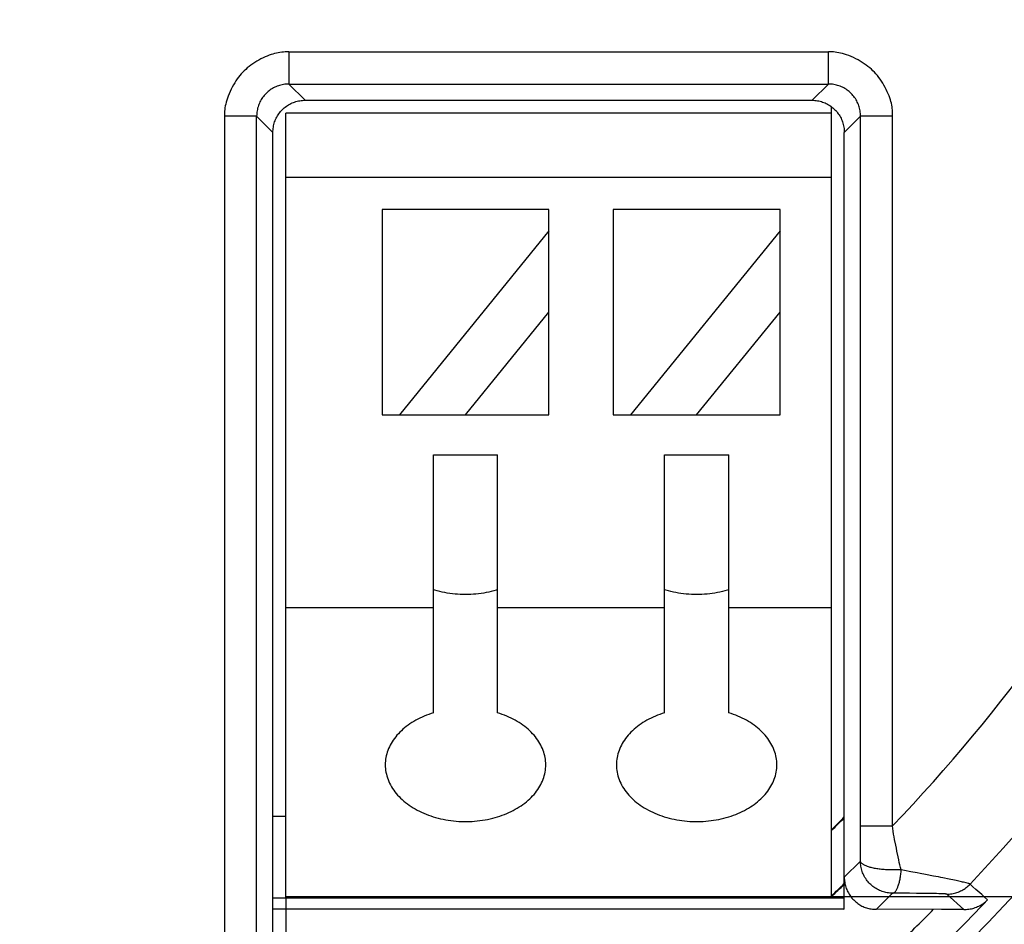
# Model space of a CAD drawing. Header units: millimetres. Extents: x 0 to 210, y 0 to 297.
# Tile 18 of 40: x 81.28 to 90.48, y 147.46 to 155.91. Entities that reach past the tile are written whole.
import ezdxf
from ezdxf.enums import TextEntityAlignment as Align

# ---------------------------------------------------------------- set-up
doc = ezdxf.new("R2010")
doc.units = ezdxf.units.MM
doc.header["$LTSCALE"] = 19.36
doc.layers.get('0').update_dxf_attribs({"linetype": 'CONTINUOUS'})
doc.layers.add('Z_DIM_2D', color=7, linetype='CONTINUOUS')
doc.styles.add('TEXTSTYLE_3', font='tridonic-metric-print-light.otf')
doc.dimstyles.new('DIMSTYLE_1', dxfattribs={"dimtxt": 2.2, "dimasz": 3.5, "dimexe": 1.5, "dimexo": 0, "dimgap": 0.55, "dimtad": 1, "dimlfac": 1.666667, "dimdsep": 46, "dimtxsty": 'TEXTSTYLE_3', "dimblk": '_FILLED', "dimblk1": '_FILLED', "dimblk2": '_FILLED', "dimcen": 0.09, "dimclrt": 5, "dimadec": 4, "dimazin": 2, "dimtp": 0.2, "dimtm": 0.2, "dimtfac": 1, "dimtofl": 0, "dimtmove": 0, "dimatfit": 3, "dimldrblk": '_FILLED', "dimfxl": 0, "dimtolj": 1, "dimarcsym": 0})
doc.dimstyles.new('DIMSTYLE_2', dxfattribs={"dimtxt": 2.2, "dimasz": 3.5, "dimexe": 1.5, "dimexo": 0, "dimgap": 0.55, "dimtad": 1, "dimlfac": 1.666667, "dimdsep": 46, "dimtxsty": 'TEXTSTYLE_3', "dimblk": '_FILLED', "dimblk1": '_FILLED', "dimblk2": '_FILLED', "dimcen": 0.09, "dimclrt": 5, "dimadec": 4, "dimazin": 2, "dimtp": 0.3, "dimtm": 0.3, "dimtfac": 1, "dimtofl": 0, "dimtmove": 0, "dimatfit": 3, "dimldrblk": '_FILLED', "dimfxl": 0, "dimtolj": 1, "dimarcsym": 0})

# ---------------------------------------------------------------- blocks, each defined once
blk = doc.blocks.new('*D6')
at = {"layer": 'Z_DIM_2D', "color": 2, "linetype": 'Continuous', "transparency": 16777216}
for p, q in [((72.4889, 147.7184), (72.4889, 136.5094)), ((83.7689, 147.7184), (83.7689, 136.5094)), ((72.4889, 138.0094), (78.1289, 138.0094)), ((83.7689, 138.0094), (78.1289, 138.0094))]:
    blk.add_line(p, q, dxfattribs=at)
at = {"layer": 'Z_DIM_2D', "color": 5, "linetype": 'Continuous', "transparency": 16777216, "style": 'TEXTSTYLE_3'}
blk.add_text('18.8', height=2.2, dxfattribs=at).set_placement((78.1289, 138.5594), align=Align.CENTER)
blk = doc.blocks.new('_FILLED')
at = {"color": 0, "linetype": 'ByBlock'}
blk.add_solid([(0, 0), (-1, 0.125), (-1, -0.125)], dxfattribs=at)
blk = doc.blocks.new('_NONE')
blk = doc.blocks.new('*D10')
at = {"layer": 'Z_DIM_2D', "color": 2, "linetype": 'Continuous', "transparency": 16777216}
for p, q in [((78.1289, 176.1884), (107.0895, 176.1884)), ((105.5895, 176.1884), (105.5895, 161.9534)), ((105.5895, 147.7184), (105.5895, 161.9534)), ((88.8689, 147.7184), (107.0895, 147.7184))]:
    blk.add_line(p, q, dxfattribs=at)
at = {"layer": 'Z_DIM_2D', "color": 5, "linetype": 'Continuous', "transparency": 16777216, "style": 'TEXTSTYLE_3'}
blk.add_text('47.45', height=2.2, rotation=90, dxfattribs=at).set_placement((105.0395, 161.9534), align=Align.CENTER)

msp = doc.modelspace()

# ---------------------------------------------------------------- linework, layer by layer
at = {"color": 9, "linetype": 'Continuous'}
for p, q in [((83.796938, 155.61032), (88.840935, 155.61032)), ((83.796938, 155.61032), (83.796938, 155.310366)), ((88.840935, 155.310366), (88.840935, 155.61032)), ((83.796938, 155.310366), (88.840935, 155.310366)), ((83.948889, 155.158415), (83.796938, 155.310366)), ((88.840935, 155.310366), (88.688985, 155.158415)), ((83.496984, 155.010411), (83.19703, 155.010411)), ((83.197032, 155.010421), (83.197038, 144.678806)), ((83.496984, 155.010412), (83.648934, 154.858466)), ((83.496994, 144.678808), (83.496984, 155.010412)), ((88.988939, 154.858434), (89.14089, 155.01041)), ((89.439799, 155.010412), (89.14089, 155.010412)), ((89.140932, 148.324036), (89.14095, 148.379403)), ((89.14097, 148.379402), (89.439132, 148.379402)), ((89.140767, 148.236251), (89.140932, 148.324036)), ((89.140391, 148.100722), (89.140648, 148.186614)), ((89.140648, 148.186614), (89.140767, 148.236251)), ((89.481396, 148.141616), (89.475706, 148.170661)), ((89.140097, 148.049263), (88.988939, 147.898197)), ((89.668958, 147.939239), (89.612499, 147.950326)), ((89.969507, 147.880126), (89.910802, 147.892214)), ((83.821396, 147.705838), (83.821396, 147.718412)), ((84.12135, 147.718412), (84.12135, 147.705838)), ((88.568939, 147.705838), (88.568939, 147.718413)), ((89.288894, 147.598406), (89.440047, 147.749559)), ((89.523412, 147.749058), (89.440047, 147.749559)), ((89.597968, 147.748475), (89.523412, 147.749058)), ((89.664299, 147.747824), (89.597968, 147.748475)), ((89.72307, 147.747117), (89.664299, 147.747824)), ((89.772612, 147.746394), (89.72307, 147.747117)), ((89.816262, 147.745621), (89.772612, 147.746394)), ((89.851915, 147.744848), (89.816262, 147.745621)), ((89.872612, 147.74431), (89.851915, 147.744848)), ((89.89086, 147.743758), (89.872612, 147.74431)), ((89.906102, 147.743214), (89.89086, 147.743758)), ((89.946096, 147.740157), (90.106265, 147.597041))]:
    msp.add_line(p, q, dxfattribs=at)
at = {"color": 7, "linetype": 'Continuous'}
for p, q in [((83.948889, 155.158415), (88.688985, 155.158415)), ((88.868939, 147.705838), (88.868939, 155.098369)), ((83.768939, 147.705838), (83.768942, 155.038412)), ((88.868939, 155.038417), (83.768942, 155.038412)), ((89.14095, 148.379403), (89.14089, 155.01041)), ((89.438434, 148.377619), (89.439799, 155.012806)), ((83.648942, 147.290899), (83.648934, 154.858466)), ((88.988939, 147.598406), (88.988939, 154.858434)), ((88.868939, 154.438417), (83.768942, 154.438412)), ((84.668942, 154.138413), (84.668941, 152.218413)), ((86.228942, 154.138415), (84.668942, 154.138413)), ((86.228941, 152.218415), (86.228942, 154.138415)), ((86.828942, 154.138415), (86.828941, 152.218415)), ((88.388942, 154.138417), (86.828942, 154.138415)), ((88.388941, 152.218417), (88.388942, 154.138417)), ((86.228942, 153.939604), (84.830475, 152.218413)), ((88.388942, 153.939606), (86.990475, 152.218415)), ((85.448941, 152.218414), (86.228941, 153.178415)), ((87.608941, 152.218416), (88.388941, 153.178417)), ((84.668941, 152.218413), (86.228941, 152.218415)), ((86.828941, 152.218415), (88.388941, 152.218417)), ((85.148941, 151.845623), (85.748941, 151.845623)), ((85.148941, 149.434961), (85.148941, 151.845623)), ((85.748941, 149.434962), (85.748941, 151.845623)), ((87.308941, 151.845623), (87.908941, 151.845623)), ((87.308941, 149.434962), (87.308941, 151.845623)), ((87.908941, 149.434962), (87.908941, 151.845623)), ((83.768942, 150.418412), (85.148941, 150.418412)), ((85.748941, 150.418412), (87.308941, 150.418413)), ((87.908941, 150.418413), (88.868939, 150.418413)), ((83.648941, 148.468406), (83.768942, 148.468406)), ((83.648942, 147.705838), (88.988939, 147.705838)), ((83.768942, 147.718412), (88.868939, 147.718413)), ((88.868939, 147.71821), (88.869041, 147.718305)), ((88.988939, 147.598406), (83.648942, 147.598406)), ((89.898535, 147.598325), (89.288894, 147.598406)), ((89.965892, 147.5981), (89.898535, 147.598325)), ((90.026351, 147.59776), (89.965892, 147.5981)), ((90.081849, 147.597301), (90.026351, 147.59776)), ((90.106265, 147.597041), (90.081849, 147.597301))]:
    msp.add_line(p, q, dxfattribs=at)
at = {"color": 9, "linetype": 'Continuous'}
for points in [[(83.796938, 155.61032), (83.780278, 155.610578), (83.763769, 155.610226), (83.747464, 155.609267), (83.731203, 155.607694), (83.714866, 155.605509), (83.698385, 155.602679), (83.681563, 155.599152), (83.664668, 155.594998), (83.648123, 155.590341), (83.631271, 155.584969), (83.613504, 155.578701), (83.59509, 155.57156), (83.576033, 155.563496), (83.556513, 155.554542), (83.536549, 155.544632), (83.516629, 155.534008), (83.497264, 155.522895), (83.478404, 155.511281), (83.46015, 155.499222), (83.442546, 155.486737), (83.425638, 155.473822), (83.409527, 155.460601), (83.394403, 155.447249), (83.380045, 155.433617), (83.366346, 155.419674), (83.353159, 155.405244), (83.340313, 155.390175), (83.327778, 155.37437), (83.315451, 155.35767), (83.303383, 155.340103), (83.291574, 155.32163), (83.280073, 155.302298), (83.268859, 155.282021), (83.258136, 155.261156), (83.248039, 155.239854), (83.238758, 155.218642), (83.230538, 155.198053), (83.223339, 155.178222), (83.217284, 155.1597), (83.212129, 155.14177), (83.207634, 155.12374), (83.203915, 155.106078), (83.201038, 155.089071), (83.198915, 155.072569), (83.197495, 155.056559), (83.196737, 155.040925), (83.196575, 155.02553), (83.197032, 155.010421)], [(89.439799, 155.012806), (89.440467, 155.026061), (89.440581, 155.039672), (89.440151, 155.053616), (89.439141, 155.067965), (89.437524, 155.082789), (89.435273, 155.098067), (89.432328, 155.113901), (89.428756, 155.129999), (89.424693, 155.14583), (89.419874, 155.162209), (89.41407, 155.179902), (89.40731, 155.198523), (89.399511, 155.218056), (89.390784, 155.238148), (89.381151, 155.258563), (89.3708, 155.27893), (89.359938, 155.298775), (89.348528, 155.318176), (89.336556, 155.337123), (89.324161, 155.355391), (89.311519, 155.372686), (89.298507, 155.389203), (89.285054, 155.405048), (89.271188, 155.420205), (89.256985, 155.434626), (89.242222, 155.448519), (89.226665, 155.462116), (89.210421, 155.4753), (89.193592, 155.487981), (89.175961, 155.500314), (89.157243, 155.512489), (89.137748, 155.524302), (89.117768, 155.535582), (89.097066, 155.546422), (89.075168, 155.557018), (89.053076, 155.566901), (89.031584, 155.575647), (89.010836, 155.583313), (88.991402, 155.589745), (88.972798, 155.595156), (88.954705, 155.599709), (88.937197, 155.603409), (88.920276, 155.606298), (88.903841, 155.608432), (88.887852, 155.60987), (88.872134, 155.61064), (88.856471, 155.610796), (88.840935, 155.61032)], [(83.796938, 155.310366), (83.784571, 155.310115), (83.772222, 155.309354), (83.759915, 155.308085), (83.747668, 155.306309), (83.735504, 155.304029), (83.723442, 155.301249), (83.711502, 155.297973), (83.699707, 155.294207), (83.688083, 155.289959), (83.676644, 155.285234), (83.665406, 155.280041), (83.654391, 155.274386), (83.643616, 155.268281), (83.6331, 155.261734), (83.622861, 155.254756), (83.612917, 155.24736), (83.603286, 155.239557), (83.593985, 155.231363), (83.585031, 155.222791), (83.576441, 155.213857), (83.568228, 155.204578), (83.560409, 155.194971), (83.552996, 155.185053), (83.546001, 155.174839), (83.539434, 155.164347), (83.533304, 155.153589), (83.527621, 155.142581), (83.522392, 155.131336), (83.517624, 155.119865), (83.513333, 155.108196), (83.509529, 155.096359), (83.506217, 155.084366), (83.503401, 155.07223), (83.501091, 155.059982), (83.499291, 155.047648), (83.498006, 155.035257), (83.497237, 155.02284), (83.496984, 155.010414)], [(89.14089, 155.01041), (89.140638, 155.022778), (89.139878, 155.035126), (89.138609, 155.047434), (89.136833, 155.05968), (89.134553, 155.071845), (89.131773, 155.083907), (89.128497, 155.095847), (89.124731, 155.107641), (89.120483, 155.119266), (89.115758, 155.130705), (89.110565, 155.141942), (89.10491, 155.152958), (89.098805, 155.163733), (89.092258, 155.174249), (89.08528, 155.184488), (89.077884, 155.194432), (89.070081, 155.204063), (89.061887, 155.213364), (89.053315, 155.222318), (89.044381, 155.230909), (89.035102, 155.239121), (89.025495, 155.246941), (89.015577, 155.254353), (89.005363, 155.261348), (88.994871, 155.267915), (88.984113, 155.274045), (88.973105, 155.279729), (88.96186, 155.284958), (88.950388, 155.289725), (88.93872, 155.294017), (88.926883, 155.297821), (88.91489, 155.301133), (88.902754, 155.303949), (88.890505, 155.306259), (88.878172, 155.308058), (88.86578, 155.309343), (88.853362, 155.310112), (88.840935, 155.310366)], [(89.459425, 148.249515), (89.45427, 148.275446), (89.449435, 148.301659), (89.445093, 148.32762), (89.441477, 148.352869), (89.438523, 148.377549)], [(89.475706, 148.170661), (89.47021, 148.197187), (89.459425, 148.249515)], [(89.140097, 148.049263), (89.140206, 148.064905), (89.140391, 148.100722)], [(89.521353, 147.968396), (89.514982, 147.99011), (89.508869, 148.012953), (89.503008, 148.037031), (89.497393, 148.062018), (89.492128, 148.087438), (89.481396, 148.141616)], [(89.521666, 147.968413), (89.509403, 147.967654), (89.497099, 147.967036), (89.484792, 147.966557), (89.472445, 147.966217), (89.460016, 147.966014), (89.447542, 147.965949), (89.435035, 147.966023), (89.422542, 147.966236), (89.410116, 147.966587), (89.39775, 147.967077), (89.385437, 147.967706), (89.373219, 147.968473), (89.361131, 147.969375), (89.349181, 147.970414), (89.337382, 147.971588), (89.325751, 147.972896), (89.314302, 147.974339), (89.303069, 147.975912), (89.292083, 147.977612), (89.28136, 147.979436), (89.270915, 147.981382), (89.260775, 147.983445), (89.250975, 147.985617), (89.241505, 147.9879), (89.232365, 147.990294), (89.223574, 147.992795), (89.215143, 147.995402), (89.207103, 147.998102), (89.199489, 148.000881), (89.192289, 148.003739), (89.185498, 148.006675), (89.179135, 148.009681), (89.173209, 148.01275), (89.167741, 148.015871), (89.162751, 148.019025), (89.158238, 148.022218), (89.154206, 148.025447), (89.150667, 148.028715), (89.147628, 148.032025), (89.145096, 148.035378), (89.143078, 148.038771), (89.141568, 148.042223), (89.140569, 148.045753), (89.140092, 148.049356)], [(89.440047, 147.749559), (89.42765, 147.749819), (89.415274, 147.750591), (89.40294, 147.751874), (89.390669, 147.753666), (89.378482, 147.755963), (89.3664, 147.758763), (89.354441, 147.76206), (89.342632, 147.765847), (89.330995, 147.770118), (89.319546, 147.774864), (89.308301, 147.78008), (89.29728, 147.785757), (89.286502, 147.791884), (89.275985, 147.798452), (89.265748, 147.80545), (89.255808, 147.812865), (89.246181, 147.820685), (89.236886, 147.828897), (89.227938, 147.837487), (89.219352, 147.846438), (89.211143, 147.855737), (89.203327, 147.865366), (89.195916, 147.875309), (89.188922, 147.885549), (89.182357, 147.896069), (89.176233, 147.906851), (89.170559, 147.917879), (89.165345, 147.929132), (89.160598, 147.940597), (89.156331, 147.952243), (89.152554, 147.964037), (89.149269, 147.975973), (89.146477, 147.988043), (89.144185, 148.000221), (89.142395, 148.012508), (89.141118, 148.02482), (89.140354, 148.03707), (89.140092, 148.049258)], [(89.440047, 147.749559), (89.443454, 147.749999), (89.446856, 147.75092), (89.450247, 147.752318), (89.453622, 147.754192), (89.456975, 147.756538), (89.460301, 147.759354), (89.463593, 147.762632), (89.466849, 147.766371), (89.470067, 147.770569), (89.473237, 147.775217), (89.476354, 147.780305), (89.479412, 147.785824), (89.482406, 147.791765), (89.485331, 147.798117), (89.488182, 147.80487), (89.490956, 147.812014), (89.493647, 147.819535), (89.496253, 147.827423), (89.498767, 147.835665), (89.501188, 147.844249), (89.503511, 147.853162), (89.505733, 147.862389), (89.50785, 147.871918), (89.509858, 147.881727), (89.511752, 147.891791), (89.513531, 147.902105), (89.515194, 147.912661), (89.516737, 147.923439), (89.518159, 147.934424), (89.519456, 147.945595), (89.520625, 147.95693), (89.521666, 147.968413)], [(89.612499, 147.950326), (89.553218, 147.962045), (89.521353, 147.968396)], [(89.747761, 147.924019), (89.69665, 147.933862), (89.668958, 147.939239)], [(89.910802, 147.892214), (89.889813, 147.896479), (89.868302, 147.900785), (89.846073, 147.905166), (89.822987, 147.909644), (89.747761, 147.924019)], [(89.946096, 147.740157), (89.958314, 147.74041), (89.970511, 147.74116), (89.982668, 147.742407), (89.994764, 147.744148), (90.00678, 147.74638), (90.018694, 147.7491), (90.030488, 147.752303), (90.042142, 147.755984), (90.053637, 147.760136), (90.064953, 147.764753), (90.076072, 147.769827), (90.086975, 147.775349), (90.097644, 147.781311), (90.108062, 147.787703), (90.118211, 147.794513), (90.128074, 147.801732), (90.137635, 147.809346), (90.146878, 147.817343), (90.155788, 147.825709), (90.16435, 147.834432)], [(90.104392, 147.850717), (90.094713, 147.853061), (90.084319, 147.855517), (90.073022, 147.858128), (90.060917, 147.860862), (90.048092, 147.863671), (90.034422, 147.866598), (90.019821, 147.869677), (89.969507, 147.880126)], [(90.148389, 147.839741), (90.129471, 147.844506), (90.104392, 147.850717)], [(90.164351, 147.834431), (90.163698, 147.835051), (90.162267, 147.83575), (90.160038, 147.836545), (90.156994, 147.837461), (90.153117, 147.838519), (90.148389, 147.839741)], [(90.273495, 147.735692), (90.218695, 147.784658), (90.191466, 147.809443), (90.16435, 147.834432)], [(89.946096, 147.740157), (89.94549, 147.74044), (89.944282, 147.740722), (89.942469, 147.741003), (89.940057, 147.741284), (89.937064, 147.74156), (89.933455, 147.741836), (89.929192, 147.742115), (89.924307, 147.742392), (89.91881, 147.742669), (89.906102, 147.743214)], [(90.327502, 147.68622), (90.300598, 147.711019), (90.273495, 147.735692)]]:
    msp.add_lwpolyline(points, dxfattribs=at)
at = {"color": 7, "linetype": 'Continuous'}
for points in [[(83.648934, 154.858466), (83.649191, 154.87086), (83.649959, 154.883234), (83.651238, 154.895568), (83.653025, 154.907839), (83.655319, 154.920026), (83.658113, 154.932106), (83.661403, 154.944054), (83.665185, 154.955862), (83.669459, 154.967521), (83.674213, 154.978997), (83.679436, 154.990261), (83.685119, 155.001296), (83.691253, 155.012084), (83.697825, 155.022607), (83.704826, 155.032847), (83.712242, 155.042786), (83.720062, 155.052409), (83.728271, 155.061698), (83.736856, 155.070639), (83.745802, 155.079217), (83.755095, 155.087418), (83.764717, 155.095227), (83.774653, 155.102631), (83.784887, 155.109619), (83.795402, 155.116178), (83.806179, 155.122298), (83.817202, 155.127969), (83.828451, 155.133179), (83.839911, 155.137923), (83.851554, 155.142187), (83.863344, 155.145961), (83.875276, 155.149245), (83.887341, 155.152035), (83.899515, 155.154325), (83.911778, 155.156112), (83.924108, 155.15739), (83.936486, 155.158159), (83.948889, 155.158415)], [(88.688985, 155.158415), (88.701387, 155.158159), (88.713768, 155.15739), (88.726107, 155.15611), (88.738381, 155.154321), (88.750571, 155.152027), (88.762655, 155.14923), (88.774614, 155.145936), (88.786425, 155.142151), (88.798062, 155.137884), (88.809512, 155.13314), (88.820758, 155.127927), (88.83178, 155.122252), (88.842558, 155.116127), (88.853076, 155.10956), (88.863314, 155.102564), (88.873254, 155.09515), (88.882882, 155.08733), (88.892178, 155.079118), (88.901128, 155.070529), (88.909714, 155.061577), (88.917921, 155.052278), (88.925737, 155.04265), (88.933147, 155.032708), (88.940138, 155.022469), (88.946701, 155.011951), (88.952823, 155.00117), (88.958495, 154.990144), (88.963707, 154.978892), (88.968451, 154.967428), (88.972715, 154.955783), (88.976489, 154.943991), (88.979771, 154.932057), (88.982561, 154.919988), (88.984851, 154.907811), (88.986636, 154.895544), (88.987914, 154.883212), (88.988683, 154.870834), (88.988939, 154.858434)], [(85.748941, 150.584248), (85.735967, 150.580271), (85.713147, 150.573894), (85.690044, 150.568048), (85.66668, 150.562739), (85.643083, 150.557973), (85.619277, 150.553756), (85.595288, 150.550092), (85.571141, 150.546985), (85.546861, 150.544437), (85.522475, 150.542453), (85.49801, 150.541034), (85.473494, 150.540182), (85.448954, 150.539898), (85.424414, 150.540181), (85.399902, 150.541032), (85.375442, 150.542451), (85.351061, 150.544433), (85.326787, 150.546979), (85.302645, 150.550085), (85.27866, 150.553747), (85.254858, 150.557962), (85.231263, 150.562726), (85.2079, 150.568033), (85.184795, 150.573878), (85.161973, 150.580253), (85.148941, 150.584248)], [(87.908941, 150.584248), (87.895967, 150.580271), (87.873147, 150.573894), (87.850044, 150.568048), (87.82668, 150.562739), (87.803083, 150.557973), (87.779277, 150.553756), (87.755288, 150.550092), (87.731141, 150.546985), (87.706861, 150.544437), (87.682475, 150.542453), (87.65801, 150.541034), (87.633494, 150.540182), (87.608954, 150.539898), (87.584414, 150.540181), (87.559902, 150.541032), (87.535442, 150.542451), (87.511061, 150.544433), (87.486787, 150.546979), (87.462645, 150.550085), (87.43866, 150.553747), (87.414858, 150.557962), (87.391263, 150.562726), (87.3679, 150.568033), (87.344795, 150.573878), (87.321973, 150.580253), (87.308941, 150.584248)], [(85.148941, 149.434961), (85.12695, 149.427874), (85.105315, 149.420298), (85.084026, 149.412229), (85.063115, 149.40368), (85.042606, 149.394659), (85.02252, 149.385177), (85.002879, 149.375244), (84.983699, 149.364868), (84.96499, 149.354054), (84.94678, 149.342818), (84.929094, 149.331175), (84.91195, 149.319136), (84.895365, 149.306714), (84.879356, 149.293923), (84.863941, 149.280775), (84.849134, 149.267286), (84.834951, 149.253467), (84.821404, 149.239334), (84.808509, 149.224901), (84.796278, 149.210182), (84.784723, 149.195193), (84.773856, 149.179947), (84.763689, 149.164462), (84.75423, 149.148752), (84.745492, 149.132834), (84.737482, 149.116724), (84.730209, 149.100438), (84.723682, 149.083998), (84.717911, 149.067427), (84.712897, 149.050735), (84.708644, 149.033934), (84.705157, 149.017041), (84.70244, 149.000074), (84.700497, 148.983051), (84.699331, 148.965998), (84.698941, 148.948906)], [(86.198941, 148.948906), (86.198551, 148.965993), (86.197386, 148.983044), (86.195442, 149.000069), (86.192726, 149.01704), (86.189237, 149.033939), (86.184982, 149.05075), (86.179964, 149.067451), (86.174187, 149.084032), (86.167654, 149.100483), (86.160375, 149.116778), (86.152357, 149.132897), (86.14361, 149.148824), (86.134144, 149.164541), (86.123968, 149.180032), (86.113093, 149.195281), (86.101531, 149.210273), (86.089294, 149.224993), (86.076394, 149.239425), (86.062845, 149.253555), (86.04866, 149.267369), (86.033852, 149.280853), (86.018439, 149.293994), (86.002435, 149.306778), (85.985856, 149.319191), (85.968719, 149.331222), (85.951042, 149.342857), (85.932842, 149.354084), (85.914144, 149.36489), (85.894975, 149.375259), (85.875345, 149.385185), (85.855269, 149.394662), (85.834768, 149.403679), (85.813863, 149.412226), (85.792576, 149.420295), (85.770939, 149.427872), (85.748941, 149.434962)], [(87.308941, 149.434962), (87.28695, 149.427875), (87.265315, 149.420298), (87.244026, 149.412229), (87.223115, 149.40368), (87.202606, 149.394659), (87.18252, 149.385177), (87.162879, 149.375245), (87.143699, 149.364869), (87.12499, 149.354055), (87.10678, 149.342819), (87.089094, 149.331175), (87.07195, 149.319136), (87.055365, 149.306714), (87.039356, 149.293923), (87.023941, 149.280776), (87.009134, 149.267286), (86.994951, 149.253468), (86.981404, 149.239335), (86.968509, 149.224901), (86.956278, 149.210183), (86.944723, 149.195193), (86.933856, 149.179948), (86.923689, 149.164462), (86.91423, 149.148753), (86.905492, 149.132834), (86.897482, 149.116724), (86.890209, 149.100438), (86.883682, 149.083998), (86.877911, 149.067428), (86.872897, 149.050736), (86.868644, 149.033934), (86.865157, 149.017041), (86.86244, 149.000074), (86.860497, 148.983051), (86.859331, 148.965998), (86.858941, 148.948906)], [(88.358941, 148.948906), (88.358551, 148.965993), (88.357386, 148.983044), (88.355442, 149.000069), (88.352726, 149.01704), (88.349237, 149.03394), (88.344982, 149.05075), (88.339964, 149.067452), (88.334187, 149.084033), (88.327654, 149.100483), (88.320375, 149.116779), (88.312357, 149.132898), (88.30361, 149.148825), (88.294144, 149.164541), (88.283968, 149.180032), (88.273093, 149.195282), (88.261531, 149.210274), (88.249294, 149.224993), (88.236394, 149.239425), (88.222845, 149.253555), (88.20866, 149.26737), (88.193852, 149.280854), (88.178439, 149.293995), (88.162435, 149.306778), (88.145856, 149.319192), (88.128719, 149.331222), (88.111042, 149.342857), (88.092842, 149.354085), (88.074144, 149.364891), (88.054975, 149.37526), (88.035345, 149.385186), (88.015269, 149.394663), (87.994768, 149.40368), (87.973863, 149.412227), (87.952576, 149.420295), (87.930939, 149.427872), (87.908941, 149.434962)], [(84.698941, 148.948906), (84.699351, 148.931372), (84.700579, 148.913876), (84.702625, 148.89641), (84.705485, 148.879002), (84.709157, 148.861672), (84.713635, 148.844442), (84.718914, 148.827332), (84.724989, 148.810355), (84.731857, 148.793519), (84.739509, 148.77685), (84.747936, 148.76037), (84.757128, 148.744095), (84.767075, 148.728045), (84.777766, 148.712238), (84.789189, 148.696689), (84.801331, 148.681417), (84.81418, 148.666436), (84.827721, 148.651765), (84.84194, 148.637418), (84.856819, 148.623412), (84.872345, 148.609763), (84.888497, 148.596484), (84.905259, 148.583591), (84.922616, 148.571095), (84.940551, 148.559009), (84.959044, 148.547346), (84.978072, 148.536121), (84.997615, 148.525347), (85.017649, 148.515036), (85.038152, 148.505199), (85.059102, 148.495847), (85.080475, 148.48699), (85.102251, 148.478637), (85.124403, 148.470798), (85.146907, 148.463481), (85.169738, 148.456694), (85.192868, 148.450445), (85.216276, 148.44474), (85.239943, 148.439583), (85.263841, 148.434981), (85.287946, 148.430939), (85.312229, 148.427461), (85.336663, 148.424553), (85.361221, 148.422216), (85.385876, 148.420454), (85.4106, 148.419269), (85.435364, 148.418663), (85.460142, 148.418635), (85.484907, 148.419186), (85.509632, 148.420315), (85.534292, 148.422022), (85.558859, 148.424302), (85.583297, 148.427155), (85.607592, 148.430577), (85.631728, 148.434568), (85.655672, 148.439121), (85.679392, 148.444232), (85.702863, 148.449895), (85.726041, 148.4561), (85.748941, 148.46285)], [(85.748941, 148.46285), (85.770932, 148.469938), (85.792567, 148.477514), (85.813856, 148.485583), (85.834767, 148.494132), (85.855276, 148.503153), (85.875362, 148.512635), (85.895002, 148.522568), (85.914183, 148.532944), (85.932892, 148.543758), (85.951102, 148.554993), (85.968788, 148.566637), (85.985932, 148.578676), (86.002517, 148.591098), (86.018525, 148.603889), (86.033941, 148.617036), (86.048748, 148.630526), (86.062931, 148.644344), (86.076478, 148.658477), (86.089373, 148.672911), (86.101604, 148.687629), (86.113159, 148.702619), (86.124026, 148.717864), (86.134193, 148.73335), (86.143651, 148.749059), (86.15239, 148.764978), (86.1604, 148.781088), (86.167672, 148.797373), (86.1742, 148.813814), (86.179971, 148.830384), (86.184985, 148.847076), (86.189238, 148.863878), (86.192725, 148.880771), (86.195442, 148.897737), (86.197385, 148.91476), (86.198551, 148.931814), (86.198941, 148.948906)], [(86.858941, 148.948906), (86.859351, 148.931372), (86.860579, 148.913877), (86.862625, 148.89641), (86.865485, 148.879002), (86.869157, 148.861673), (86.873635, 148.844442), (86.878914, 148.827332), (86.884989, 148.810355), (86.891857, 148.79352), (86.899509, 148.776851), (86.907936, 148.76037), (86.917128, 148.744095), (86.927075, 148.728046), (86.937766, 148.712238), (86.949189, 148.69669), (86.961331, 148.681417), (86.97418, 148.666437), (86.987721, 148.651765), (87.00194, 148.637419), (87.016819, 148.623413), (87.032345, 148.609763), (87.048497, 148.596484), (87.065259, 148.583591), (87.082616, 148.571096), (87.100551, 148.559009), (87.119044, 148.547346), (87.138072, 148.536122), (87.157615, 148.525347), (87.177649, 148.515036), (87.198152, 148.505199), (87.219102, 148.495847), (87.240475, 148.48699), (87.262251, 148.478638), (87.284403, 148.470798), (87.306907, 148.463481), (87.329738, 148.456694), (87.352868, 148.450446), (87.376276, 148.44474), (87.399943, 148.439583), (87.423841, 148.434981), (87.447946, 148.430939), (87.472229, 148.427461), (87.496663, 148.424553), (87.521221, 148.422216), (87.545876, 148.420455), (87.5706, 148.41927), (87.595364, 148.418663), (87.620142, 148.418635), (87.644907, 148.419187), (87.669632, 148.420315), (87.694292, 148.422022), (87.718859, 148.424303), (87.743297, 148.427155), (87.767592, 148.430577), (87.791728, 148.434568), (87.815672, 148.439121), (87.839392, 148.444232), (87.862863, 148.449896), (87.886041, 148.456101), (87.908941, 148.462851)], [(87.908941, 148.462851), (87.930932, 148.469938), (87.952567, 148.477514), (87.973856, 148.485583), (87.994767, 148.494132), (88.015276, 148.503153), (88.035362, 148.512635), (88.055002, 148.522568), (88.074183, 148.532944), (88.092892, 148.543758), (88.111102, 148.554994), (88.128788, 148.566637), (88.145932, 148.578677), (88.162517, 148.591098), (88.178525, 148.603889), (88.193941, 148.617037), (88.208748, 148.630526), (88.222931, 148.644345), (88.236478, 148.658478), (88.249373, 148.672911), (88.261604, 148.68763), (88.273159, 148.702619), (88.284026, 148.717865), (88.294193, 148.73335), (88.303651, 148.74906), (88.31239, 148.764978), (88.3204, 148.781088), (88.327672, 148.797374), (88.3342, 148.813814), (88.339971, 148.830385), (88.344985, 148.847076), (88.349238, 148.863878), (88.352725, 148.880771), (88.355442, 148.897738), (88.357385, 148.914761), (88.358551, 148.931814), (88.358941, 148.948906)], [(88.988939, 147.898193), (88.989177, 147.886408), (88.989876, 147.874661), (88.991036, 147.862944), (88.992655, 147.851284), (88.994729, 147.839698), (88.997256, 147.828205), (89.000232, 147.816821), (89.003651, 147.805563), (89.007509, 147.794449), (89.011799, 147.783495), (89.016516, 147.772717), (89.021652, 147.762133), (89.0272, 147.751757), (89.033151, 147.741606), (89.039496, 147.731695), (89.046226, 147.722039), (89.053331, 147.712653), (89.0608, 147.703551), (89.068616, 147.694755), (89.076784, 147.686259)], [(89.076784, 147.686259), (89.086248, 147.677166), (89.095728, 147.668698), (89.105216, 147.660876), (89.114732, 147.653639), (89.124252, 147.646959), (89.133893, 147.640759), (89.143784, 147.634935), (89.15386, 147.629536), (89.164098, 147.624577), (89.174502, 147.620053), (89.18507, 147.615964), (89.195792, 147.612309), (89.206655, 147.60909), (89.217654, 147.606304), (89.22873, 147.60395), (89.24003, 147.602013), (89.25168, 147.600465), (89.263684, 147.599338), (89.276094, 147.598654), (89.288893, 147.598406)], [(90.106265, 147.597041), (90.117853, 147.597123), (90.129594, 147.597645), (90.141499, 147.598628), (90.153466, 147.600082), (90.165407, 147.602004), (90.177294, 147.604394), (90.189059, 147.607239), (90.200727, 147.610548), (90.21227, 147.614316), (90.223771, 147.618578), (90.23539, 147.623424), (90.246833, 147.628755), (90.257869, 147.634452), (90.268532, 147.640511), (90.278689, 147.646824), (90.288625, 147.653554), (90.298598, 147.660907), (90.308441, 147.66881), (90.318084, 147.677243), (90.327502, 147.68622)]]:
    msp.add_lwpolyline(points, dxfattribs=at)
for radius, start, end in [(16.95, 308.0665678, 354.2085572), (15.305237, 314.5653922, 315.2005173), (15.3, 314.5848679, 315.2205429), (15.744763, 313.0104354, 313.6120212), (15.75, 312.9931755, 313.5938715), (15.911738, 312.9847319, 313.040487)]:
    msp.add_arc((78.128939, 159.238406), radius, start, end, dxfattribs=at)
at = {"color": 9, "linetype": 'Continuous'}
for radius, start, end in [(16.580162, 316.5431265, 350.0363591), (15.68047, 316.1612281, 348.8728083), (16.800535, 313.6090126, 316.5589216), (16.500637, 313.6090146, 315.135926)]:
    msp.add_arc((78.128939, 159.238406), radius, start, end, dxfattribs=at)

# ---------------------------------------------------------------- dimensions: what is measured, and where the dimension line sits
at = {"layer": 'Z_DIM_2D', "color": 2, "linetype": 'Continuous'}
dim = msp.add_linear_dim(base=(105.589536, 147.718413), p1=(78.128939, 176.188406), p2=(88.868939, 147.718413), angle=270, dimstyle='DIMSTYLE_2', override={"dimblk1": 'NONE', "dimblk2": 'NONE', "dimsah": 1}, dxfattribs=at)
dim.commit()
dim.dimension.update_dxf_attribs({"geometry": '*D10', "text_midpoint": (105.589536, 161.925316), "dimtype": 160})
dim = msp.add_linear_dim(base=(83.768942, 138.009371), p1=(72.48894, 147.718415), p2=(83.768942, 147.718412), dimstyle='DIMSTYLE_1', override={"dimblk1": 'NONE', "dimblk2": 'NONE', "dimsah": 1}, dxfattribs=at)
dim.commit()
dim.dimension.update_dxf_attribs({"geometry": '*D6', "text_midpoint": (78.124159, 138.009371), "dimtype": 160})

doc.saveas('drawing.dxf')
